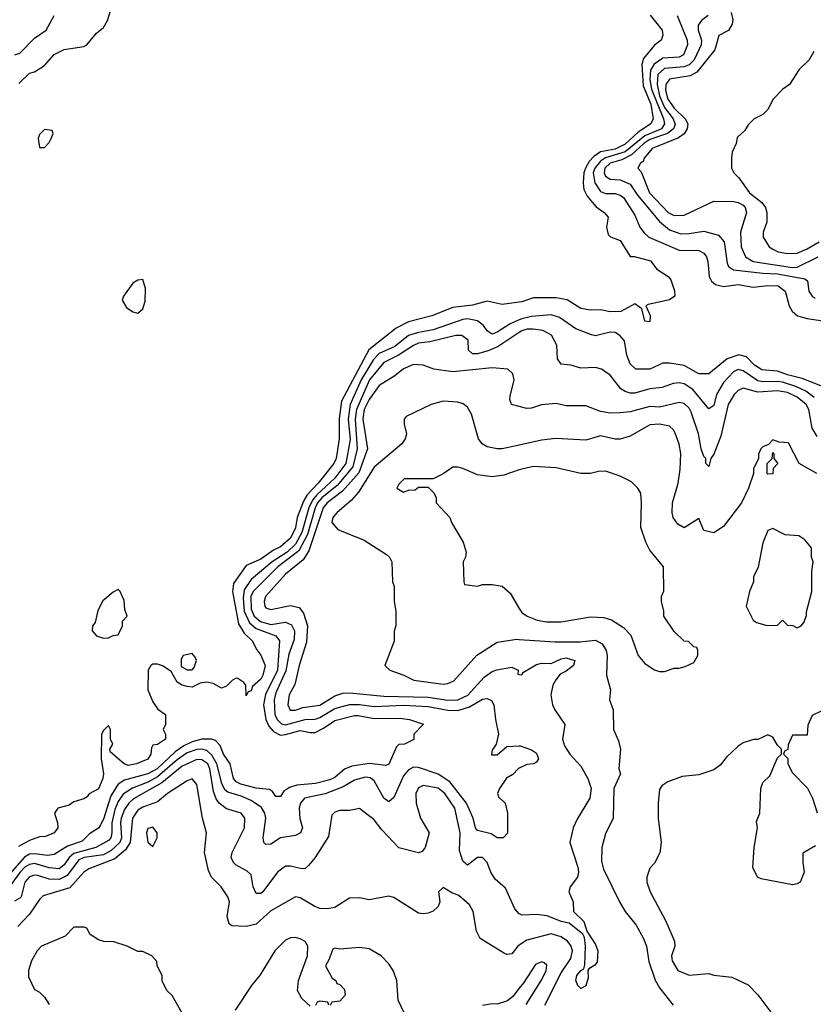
# Model space of a CAD drawing. Header units: inches. Extents: x 2348341 to 2479810, y 460419 to 613669.
# Tile 221 of 256: x 2397969 to 2401195, y 514933 to 518933. Entities that reach past the tile are written whole.
import ezdxf

# ---------------------------------------------------------------- set-up
doc = ezdxf.new("R2010")
doc.units = ezdxf.units.IN
doc.header["$MEASUREMENT"] = 0
doc.layers.add('C3591', color=7, linetype='Continuous')
doc.layers.add('C4501', color=7, linetype='Continuous')

msp = doc.modelspace()

# ---------------------------------------------------------------- linework, layer by layer
at = {"layer": 'C3591', "color": 2}
for points, elevation in [([(2397966, 518674), (2398010, 518714.8), (2398030, 518721), (2398070, 518746), (2398110, 518791), (2398150, 518811), (2398230, 518824), (2398242, 518830), (2398281.5, 518878.5), (2398310, 518901), (2398326, 518930), (2398345.2, 518990)], 66), ([(2397950, 518790.6), (2397970, 518797.3), (2398030, 518858), (2398077.2, 518890), (2398109.2, 518950)], 70), ([(2400000, 517784.7), (2399930, 517776), (2399870, 517789.2), (2399810, 517773.3), (2399730, 517763.6), (2399644.7, 517730), (2399550, 517705.1), (2399500.2, 517679.8), (2399388.2, 517591.8), (2399277.4, 517382.6), (2399267.3, 517312.7), (2399268, 517230), (2399255.3, 517150), (2399246.4, 517130), (2399183.1, 517050), (2399137.4, 517002.6), (2399122.5, 516977.5), (2399096.9, 516910), (2399090, 516869.3), (2399070, 516826.6), (2399030, 516791.6), (2399001.6, 516778.4), (2398950, 516741.3), (2398890, 516715.1), (2398838, 516642), (2398834, 516610), (2398858.9, 516478.9), (2398881.5, 516441.5), (2398914, 516410), (2398933, 516373), (2398950, 516351.3), (2398966.8, 516310), (2398958, 516270), (2398950, 516254), (2398916, 516224), (2398910, 516206), (2398898, 516202), (2398890, 516186), (2398888, 516230), (2398880.4, 516240.4), (2398856.4, 516256.4), (2398850, 516258), (2398834, 516250), (2398810, 516226), (2398790, 516218), (2398756.5, 516236.5), (2398730, 516241.2), (2398702.8, 516237.2), (2398670, 516222), (2398650, 516224), (2398629.3, 516229.3), (2398610, 516242), (2398584.7, 516284.7), (2398550, 516308), (2398530, 516315.3), (2398510, 516315.3), (2398502, 516310), (2398492, 516290), (2398491, 516210), (2398510, 516162), (2398531.6, 516131.6), (2398562, 516110), (2398562, 516070), (2398552, 516050), (2398562, 516030), (2398562, 516010), (2398530, 515988.7), (2398510, 515986), (2398504.7, 515975.3), (2398502.8, 515950), (2398490, 515929.5), (2398444.7, 515910), (2398410, 515903.6), (2398394, 515910), (2398338, 515958), (2398335.3, 515970), (2398348, 515990), (2398338, 516010), (2398338, 516050), (2398330, 516066), (2398310, 516046), (2398302, 516030), (2398301, 515930), (2398310.6, 515870), (2398307.3, 515850), (2398290, 515809), (2398251.6, 515788.4), (2398243.6, 515776.4), (2398230, 515768), (2398190, 515755.3), (2398170, 515742), (2398124.7, 515730), (2398111, 515710), (2398122.8, 515670), (2398124, 515650), (2398110, 515629.3), (2398074.6, 515614.6), (2398050, 515614), (2398010, 515599.3), (2397965.3, 515574.7)], 66), ([(2400000, 517713.1), (2399962.4, 517697.6), (2399910, 517662.9), (2399890, 517656), (2399870, 517669), (2399855.1, 517690), (2399829.7, 517709.7), (2399790, 517717.2), (2399770, 517714.7), (2399650, 517673.1), (2399590, 517662.4), (2399550, 517649.7), (2399494.1, 517605.9), (2399430, 517576.8), (2399407.6, 517552.4), (2399357.8, 517470), (2399312.6, 517370), (2399304.6, 517310), (2399312.8, 517227.1), (2399295.6, 517130), (2399250.1, 517069.9), (2399177.2, 517002.8), (2399159.1, 516980.9), (2399144.8, 516950), (2399116.1, 516850), (2399090, 516802), (2399056.5, 516770), (2398996.1, 516730), (2398910, 516658.9), (2398882.5, 516617.5), (2398877.6, 516582.4), (2398881.9, 516530), (2398903, 516483), (2398930, 516459.3), (2399010.8, 516430), (2399026, 516410), (2399017.1, 516290), (2398968, 516192), (2398960.2, 516150), (2398970.2, 516090.2), (2398982.5, 516062.5), (2399001.1, 516041.1), (2399030, 516027), (2399050, 516028.7), (2399110, 516046), (2399150, 516037.4), (2399170, 516038), (2399204.8, 516055.2), (2399250, 516086.7), (2399330, 516106), (2399345.8, 516105.8), (2399410, 516093.7), (2399515.9, 516095.9), (2399554, 516090), (2399611, 516071), (2399572, 516030), (2399571, 516009), (2399534, 515990), (2399510, 515988), (2399501, 515979), (2399470, 515908.7), (2399457.3, 515902.7), (2399391.7, 515911.7), (2399319.5, 515900.5), (2399290, 515887.8), (2399250, 515854.7), (2399230, 515845.7), (2399171.3, 515830), (2399096.2, 515823.8), (2399066, 515814), (2399042, 515798), (2399030, 515778), (2399010, 515778), (2398997.2, 515797.2), (2398985.2, 515805.2), (2398930, 515811.6), (2398867.9, 515827.9), (2398850, 515837), (2398838.4, 515850), (2398825.1, 515910), (2398797.6, 515950), (2398783.9, 515983.9), (2398764.7, 516004.7), (2398749.7, 516009.7), (2398709.7, 516009.7), (2398670, 515998.8), (2398636.5, 515983.5), (2398601.2, 515958.8), (2398528.7, 515890), (2398490, 515869.8), (2398395.6, 515844.4), (2398370, 515828), (2398340.1, 515779.9), (2398310, 515686), (2398298, 515662), (2398290, 515649.4), (2398253.7, 515626.3), (2398223.8, 515596.2), (2398164.2, 515575.8), (2398110, 515541.6), (2398082, 515538), (2398030, 515544.8), (2398010, 515542.8), (2397989.5, 515530.5), (2397899, 515430)], 70), ([(2400000, 517661.5), (2399914.8, 517605.2), (2399873, 517587), (2399830, 517575.1), (2399810, 517576), (2399793.2, 517590), (2399791.6, 517631.6), (2399766, 517650), (2399742, 517650), (2399636.3, 517623.7), (2399590, 517618.5), (2399570, 517609.7), (2399509.4, 517570.6), (2399450, 517540.5), (2399391.3, 517470), (2399338, 517350), (2399333.6, 517310), (2399341.5, 517190), (2399323.5, 517116.4), (2399259.3, 517040.7), (2399197.5, 516990), (2399180.5, 516970), (2399170.6, 516949.4), (2399138.7, 516841.3), (2399104.7, 516775.3), (2399019, 516710), (2398918.5, 516610), (2398909.3, 516590), (2398910, 516538.8), (2398922.2, 516510), (2398947.7, 516487.7), (2398990, 516476.5), (2399050, 516484.9), (2399074.2, 516474.2), (2399086.7, 516450), (2399084.5, 516415.5), (2399064, 516356), (2399051.7, 516288.3), (2399010, 516198), (2399003.9, 516170), (2399006.9, 516110), (2399015.6, 516090), (2399033, 516073), (2399050, 516068.4), (2399130, 516090.2), (2399170, 516091.5), (2399190, 516098.5), (2399250, 516134.7), (2399310, 516151.3), (2399350, 516151.2), (2399410, 516142.8), (2399530, 516148.4), (2399630, 516143.5), (2399710, 516127.9), (2399750, 516126.5), (2399798.2, 516141.8), (2399850, 516172.2), (2399870, 516175.5), (2399887.7, 516167.7), (2399896.3, 516150), (2399902.8, 516090), (2399916, 516030), (2399906, 515990), (2399890, 515966), (2399886.8, 515946.8), (2399910, 515946), (2399950, 515981), (2400000, 515983.3)], 74), ([(2400000, 517361.8), (2399968.7, 517370), (2399962, 517390), (2399963.1, 517403.1), (2399979, 517470), (2399973.6, 517493.6), (2399952.9, 517512.9), (2399890, 517518), (2399730, 517502.7), (2399652.5, 517512.5), (2399609.4, 517529.4), (2399570, 517532.3), (2399530, 517514.5), (2399493.8, 517486.2), (2399430, 517447.3), (2399390, 517389.6), (2399369.3, 517350), (2399364.1, 517310), (2399383.6, 517190), (2399348.2, 517091.8), (2399281.9, 517018.1), (2399218.9, 516970), (2399202.6, 516950), (2399144.1, 516775.9), (2399121.8, 516738.2), (2399050, 516680.7), (2398968.2, 516590), (2398963, 516570), (2398965.5, 516550), (2398970, 516544), (2398990, 516536.3), (2399070, 516553.4), (2399105.2, 516545.2), (2399122.5, 516522.5), (2399139.1, 516470), (2399135.2, 516404.8), (2399105.3, 516310), (2399087.4, 516232.6), (2399064.9, 516190), (2399059.1, 516150), (2399068.5, 516128.5), (2399090, 516128.5), (2399120.5, 516139.5), (2399190, 516148.9), (2399250, 516185.7), (2399283.5, 516196.5), (2399310, 516198.7), (2399450, 516185.5), (2399630, 516181.2), (2399710, 516168.1), (2399750, 516170.3), (2399790.6, 516189.4), (2399857.5, 516262.5), (2399890, 516284.9), (2399908.5, 516291.6), (2399970, 516303), (2399996, 516290), (2399994, 516274), (2400000, 516273)], 78), ([(2400000, 517204.6), (2399930, 517189.2), (2399910, 517189.2), (2399870, 517197.2), (2399849, 517210), (2399834, 517230), (2399806, 517330), (2399790, 517359), (2399772.3, 517372.3), (2399750, 517379.3), (2399690, 517382.7), (2399642, 517370), (2399539.6, 517320.4), (2399532, 517310), (2399532, 517290), (2399541, 517250), (2399536, 517230), (2399522.8, 517210), (2399410, 517115.1), (2399346.5, 517013.5), (2399318.5, 516981.5), (2399258.8, 516930), (2399242.8, 516910), (2399238, 516890), (2399262, 516862), (2399370, 516818), (2399459.8, 516759.8), (2399472, 516750), (2399482, 516730), (2399484.7, 516650), (2399491.3, 516630), (2399491.3, 516570), (2399498, 516530), (2399498, 516470), (2399491.6, 516448.4), (2399491.1, 516408.9), (2399454, 516310), (2399474, 516290), (2399530.7, 516270.7), (2399572, 516250), (2399690, 516233.4), (2399710, 516236.3), (2399733.4, 516246.6), (2399828.1, 516351.9), (2399910, 516404.9), (2399990, 516416.4), (2400000, 516415.7)], 82), ([(2400000, 517104), (2399937.2, 517082.8), (2399890, 517076.3), (2399830, 517084.5), (2399770, 517109.2), (2399750, 517115.3), (2399730, 517115.3), (2399690, 517088), (2399650, 517068), (2399532.7, 517067.3), (2399510, 517046), (2399502, 517030), (2399530, 517014), (2399550, 517022), (2399576.4, 517023.6), (2399590, 517034), (2399630, 517034), (2399654, 517010), (2399662, 516990), (2399662, 516970), (2399718, 516910), (2399724.7, 516890), (2399771.3, 516810), (2399784.7, 516770), (2399782, 516750), (2399772, 516730), (2399774, 516650), (2399778, 516638), (2399830, 516632), (2399850, 516638), (2399890, 516638), (2399930, 516632), (2399963.6, 516603.6), (2400000, 516541.7)], 86), ([(2400000, 515892.5), (2399994.8, 515890), (2399973.4, 515866.6), (2399948.6, 515851.4), (2399919.1, 515810), (2399911, 515790), (2399916, 515776), (2399942, 515750), (2399952, 515710), (2399951.6, 515628.4), (2399934, 515610), (2399910, 515609), (2399886, 515626), (2399830, 515639.3), (2399822, 515650), (2399812.3, 515690), (2399785.4, 515750), (2399717.2, 515837.2), (2399670, 515868.4), (2399590, 515895.6), (2399570, 515896.2), (2399550, 515885.1), (2399530, 515862), (2399490, 515774), (2399470, 515755.3), (2399449.4, 515770), (2399410, 515840.9), (2399393.3, 515853.3), (2399375.6, 515855.6), (2399330, 515844.2), (2399283.6, 515816.4), (2399211.2, 515788.8), (2399127.3, 515770), (2399110.4, 515750), (2399104.9, 515730), (2399108.5, 515688.5), (2399118.8, 515650), (2399111.3, 515630), (2399090, 515619), (2399030, 515609.2), (2398990, 515584), (2398970, 515582), (2398962, 515590), (2398959.3, 515610), (2398969.7, 515690), (2398965.4, 515710), (2398952.5, 515732.5), (2398910, 515761.7), (2398870, 515779.1), (2398815.1, 515795), (2398803.9, 515803.9), (2398790.7, 515830.7), (2398770.5, 515910.5), (2398750, 515945.4), (2398730, 515963.9), (2398710, 515969.8), (2398690, 515968.9), (2398650, 515954.4), (2398610, 515927), (2398530, 515857), (2398490, 515835.7), (2398428.6, 515811.4), (2398390, 515786.6), (2398370, 515757.6), (2398355.6, 515724.4), (2398343.5, 515670), (2398344.7, 515630), (2398339.6, 515610), (2398330, 515598.9), (2398279.1, 515570), (2398190, 515546.2), (2398170.2, 515530), (2398150, 515499.7), (2398130, 515484.2), (2398090, 515487.7), (2398030, 515505.6), (2398010, 515501.8), (2397990, 515489.8), (2397970, 515468.5), (2397920.4, 515399.6)], 74), ([(2400000, 515300.5), (2399981.5, 515321.5), (2399944.5, 515404.5), (2399902, 515442), (2399884.5, 515470), (2399870, 515508.7), (2399850, 515529), (2399830, 515529), (2399790, 515499), (2399770, 515515.3), (2399757.6, 515557.6), (2399759.7, 515630), (2399738, 515730), (2399698, 515790), (2399670, 515811.3), (2399610, 515822), (2399590, 515812.7), (2399579.1, 515790), (2399580.5, 515750), (2399598, 515690), (2399634, 515630), (2399618, 515570), (2399605.4, 515554.6), (2399590, 515549.2), (2399510, 515568.7), (2399441.7, 515641.7), (2399410, 515682.7), (2399350, 515729), (2399310, 515721.2), (2399270, 515721.2), (2399250, 515714), (2399238.8, 515701.2), (2399224.4, 515615.6), (2399170.3, 515529.6), (2399143.4, 515496.6), (2399130, 515485.2), (2399116.3, 515483.7), (2399070, 515494.5), (2399050, 515494.5), (2399018, 515470), (2398957.3, 515390), (2398950, 515383.7), (2398930, 515384), (2398918, 515410), (2398910, 515459), (2398894.5, 515474.5), (2398850, 515498), (2398838, 515510), (2398829.6, 515530), (2398833.6, 515550), (2398882.7, 515650), (2398884, 515690), (2398869.3, 515709.3), (2398810, 515727.3), (2398780.5, 515750), (2398768, 515767.9), (2398757.5, 515797.5), (2398742.8, 515890), (2398733.8, 515910), (2398710, 515925.7), (2398690, 515927.1), (2398630, 515900.4), (2398547.7, 515832.3), (2398432.6, 515767.4), (2398413.1, 515750), (2398395.8, 515724.2), (2398382.6, 515690), (2398379.2, 515670), (2398383.5, 515610), (2398376.5, 515590), (2398341.9, 515558.1), (2398310, 515540.7), (2398231, 515530), (2398210, 515519.8), (2398163, 515457), (2398130, 515439.8), (2398090, 515442.2), (2398042.9, 515457.1), (2398030, 515458.3), (2398010, 515451.2), (2397990.4, 515430), (2397975.5, 515370), (2397970, 515364.5), (2397947.8, 515352.2)], 78), ([(2400000, 515174), (2399994, 515170), (2399970, 515139), (2399950, 515136), (2399940.1, 515140.1), (2399841.2, 515201.2), (2399826, 515230), (2399812.7, 515310), (2399797, 515337), (2399754.8, 515374.8), (2399725.6, 515385.6), (2399690, 515408), (2399672, 515390), (2399677.3, 515350), (2399670.7, 515330), (2399650, 515312), (2399630, 515304.2), (2399610, 515300.5), (2399590, 515303.6), (2399490, 515366.6), (2399470, 515372.7), (2399390, 515357.2), (2399350, 515365.2), (2399310, 515364), (2399250, 515326), (2399219.3, 515320.7), (2399190, 515322.9), (2399168.7, 515330), (2399110, 515366), (2399090, 515369.2), (2398990, 515312.7), (2398930, 515259.5), (2398890, 515249.6), (2398832, 515252), (2398820.7, 515260.7), (2398812.3, 515290), (2398822.7, 515350), (2398816, 515370), (2398789, 515410), (2398748.7, 515450), (2398736.5, 515476.5), (2398720.9, 515550), (2398729.3, 515630), (2398712.7, 515690), (2398690, 515826), (2398670, 515848.7), (2398650, 515841.2), (2398570.8, 515790), (2398530, 515756.2), (2398470, 515734), (2398450, 515721.6), (2398427.9, 515690), (2398418.5, 515590), (2398399, 515561.1), (2398356.1, 515523.9), (2398250, 515483.6), (2398230, 515469.6), (2398173.3, 515406.7), (2398065.5, 515374.5), (2398050, 515359.3), (2398010, 515299), (2397962, 515250)], 82), ([(2398630, 514898), (2398588.9, 514968.9), (2398568, 514990), (2398548.9, 515028.9), (2398548, 515050), (2398528, 515090), (2398527.3, 515107.3), (2398506, 515130), (2398470, 515148), (2398450, 515148), (2398406, 515170), (2398352.7, 515187.3), (2398311.6, 515188.4), (2398290, 515195.3), (2398256.4, 515216.4), (2398242, 515242), (2398230, 515246), (2398190, 515246), (2398154, 515210), (2398058, 515170), (2398041, 515150), (2398018, 515110), (2398004.7, 515070), (2398005.4, 515045.4), (2398030, 514994), (2398050, 514982), (2398070, 514962), (2398090, 514932)], 86), ([(2399150, 514926), (2399116.4, 514956.4), (2399098, 514990), (2399102, 515030), (2399139, 515130), (2399141.2, 515170), (2399130, 515188.7), (2399110, 515199), (2399090, 515205.2), (2399070, 515204), (2399050, 515194), (2399006, 515150), (2398947.1, 515052.9), (2398911.3, 515010), (2398844.7, 514910)], 86), ([(2399546, 514870), (2399508, 514950), (2399502, 515030), (2399488, 515070), (2399470, 515098), (2399438, 515130), (2399390, 515159.3), (2399350, 515164.5), (2399270, 515157.2), (2399250, 515162), (2399242.8, 515157.2), (2399226.4, 515113.6), (2399212, 515090), (2399239.6, 515039.6), (2399254, 515030), (2399258, 515018), (2399270, 515014), (2399290, 514994), (2399292, 514970), (2399270, 514946), (2399238, 514942), (2399231.6, 514928.4)], 86), ([(2400000, 514998.3), (2399974.4, 514965.6), (2399952.5, 514947.5), (2399910, 514934), (2399890, 514935.3), (2399850, 514928)], 86), ([(2399226, 514930), (2399222, 514942), (2399190, 514946), (2399178, 514942), (2399171.6, 514928.4)], 86)]:
    msp.add_lwpolyline(points, dxfattribs=dict(at, elevation=elevation))
for points, elevation in [([(2398070, 518486), (2398050, 518466), (2398044.7, 518450), (2398050, 518414), (2398070, 518414), (2398090, 518434), (2398098, 518450), (2398106, 518470), (2398102, 518482)], 66), ([(2398470, 517878), (2398450, 517875.3), (2398430, 517862), (2398390.8, 517810), (2398386.4, 517793.6), (2398403.8, 517763.8), (2398430, 517746), (2398450, 517741), (2398470, 517758), (2398479.6, 517790), (2398480.9, 517840.9)], 66), ([(2398370, 516618), (2398350, 516608), (2398308.1, 516571.9), (2398287.5, 516532.5), (2398276.3, 516483.7), (2398266, 516470), (2398264.7, 516450), (2398282, 516430), (2398310, 516421), (2398330, 516422), (2398350, 516432), (2398370, 516434), (2398388, 516470), (2398388, 516490), (2398406, 516510), (2398396.4, 516536.4), (2398394, 516574), (2398378, 516610)], 66), ([(2398670, 516358), (2398634, 516350), (2398625.4, 516334.6), (2398626, 516306), (2398650, 516292), (2398670, 516292), (2398679, 516301), (2398688.7, 516330), (2398683.1, 516343.1)], 66), ([(2398510, 515652.7), (2398490, 515648), (2398484.9, 515630), (2398490, 515592), (2398510, 515574), (2398528.7, 515610), (2398528.7, 515630)], 86)]:
    msp.add_lwpolyline(points, close=True, dxfattribs=dict(at, elevation=elevation))
at = {"layer": 'C4501', "color": 2}
for points, elevation in [([(2400861.7, 518961.7), (2400868.3, 518931.7), (2400864.9, 518915.1), (2400850, 518889), (2400811.1, 518868.9), (2400794.8, 518810), (2400721.1, 518718.9), (2400694.8, 518705.2), (2400610, 518691.1), (2400596, 518670), (2400594, 518646), (2400603.2, 518610), (2400630, 518573.7), (2400674, 518530), (2400684.6, 518510), (2400682.6, 518490), (2400670.3, 518469.7), (2400647.3, 518452.7), (2400540.7, 518410), (2400507.3, 518370), (2400502.8, 518357.2), (2400492, 518350), (2400482, 518330), (2400494.8, 518314.8), (2400528.7, 518230), (2400604.4, 518150), (2400630, 518137.6), (2400670, 518138.4), (2400790, 518196), (2400870, 518194.6), (2400890, 518190.3), (2400910, 518178.7), (2400917.4, 518170), (2400923.1, 518150), (2400898.7, 518070), (2400902.4, 518010), (2400919.1, 517970), (2400950.8, 517950), (2401110, 517926.4), (2401130, 517928.1), (2401215.1, 517970)], 78), ([(2400531.5, 518951.5), (2400580.7, 518890), (2400582.8, 518870), (2400576, 518850), (2400550, 518829.4), (2400505.2, 518774.7), (2400497.7, 518750), (2400504, 518664), (2400534.6, 518590), (2400544.2, 518530), (2400535.3, 518510), (2400483.7, 518476.3), (2400430, 518426.5), (2400390, 518407.1), (2400330, 518395.6), (2400303.5, 518376.5), (2400283.8, 518356.2), (2400268.9, 518330), (2400262, 518310), (2400259.5, 518270), (2400262.6, 518242.6), (2400276, 518216), (2400312.2, 518172.2), (2400344.7, 518150), (2400361, 518130), (2400354.8, 518090), (2400360.7, 518060.7), (2400370.9, 518050.9), (2400410, 518036), (2400451.1, 517971.1), (2400468.9, 517971.1), (2400533.2, 517953.2), (2400559.6, 517919.6), (2400604.7, 517890), (2400616, 517876), (2400631.1, 517831.1), (2400632, 517810), (2400610, 517795.3), (2400523.6, 517776.4), (2400514, 517770), (2400531.6, 517731.6), (2400530, 517706), (2400510, 517708), (2400498, 517758), (2400470, 517778), (2400413, 517747), (2400370, 517746.6), (2400330, 517754), (2400290, 517752.7), (2400250, 517759.5), (2400194.5, 517794.5), (2400150, 517802.9), (2400057.3, 517802.7), (2400010, 517786), (2400000, 517784.7)], 66), ([(2400641.6, 518950), (2400682, 518850), (2400683.7, 518830), (2400667.7, 518790), (2400650, 518780.5), (2400583.5, 518776.5), (2400548.1, 518751.9), (2400532.9, 518727.1), (2400530.8, 518690), (2400537.4, 518650), (2400586.4, 518530), (2400590.2, 518510), (2400578, 518490), (2400510, 518460.5), (2400430, 518396.1), (2400350, 518371.9), (2400330, 518358), (2400306.5, 518330), (2400300.2, 518310), (2400306.9, 518270), (2400330, 518235.3), (2400350, 518227), (2400390, 518226.7), (2400410, 518220.4), (2400423, 518210), (2400470, 518138.8), (2400490.5, 518090), (2400507.1, 518067.1), (2400526.8, 518050), (2400650, 517996.4), (2400730, 517994.9), (2400750, 517984), (2400760.5, 517970), (2400766.7, 517950), (2400772.2, 517890), (2400781.6, 517870), (2400797.4, 517857.4), (2400830, 517848.5), (2400890, 517857), (2400950, 517846.8), (2401010, 517853.4), (2401051.5, 517851.6), (2401080.7, 517830), (2401096.3, 517770), (2401108.5, 517748.5), (2401130.4, 517730.4), (2401170, 517719.1), (2401234, 517710)], 70), ([(2400767.7, 518950), (2400740.5, 518930), (2400726.7, 518910), (2400727.2, 518890), (2400740.9, 518850), (2400739.6, 518830), (2400710.1, 518769.9), (2400690, 518748.7), (2400670, 518740.7), (2400590, 518735), (2400563.2, 518710), (2400559.8, 518670), (2400570, 518623.7), (2400590, 518576.5), (2400625.2, 518530), (2400632.9, 518507.1), (2400626.9, 518490), (2400601.7, 518470), (2400530, 518445.4), (2400506.7, 518430), (2400456.4, 518383.6), (2400416.5, 518363.5), (2400370, 518349.7), (2400347.9, 518330), (2400344.6, 518310), (2400350, 518297.3), (2400370, 518284.9), (2400410, 518282.6), (2400450, 518264.2), (2400480.3, 518220.3), (2400570, 518112.4), (2400610, 518079.5), (2400656.6, 518063.4), (2400690, 518063.7), (2400750, 518073.4), (2400810, 518057.3), (2400832, 518030), (2400844.2, 517944.2), (2400850.6, 517930), (2400870, 517916.4), (2400990, 517902.6), (2401050, 517900.2), (2401159.9, 517879.9), (2401172, 517872), (2401177.1, 517830), (2401190.3, 517810.3), (2401202.2, 517802.2)], 74), ([(2401196.9, 518803.1), (2401178, 518770), (2401138, 518730), (2401098, 518670), (2401071.3, 518650), (2401032, 518610), (2401010, 518568), (2400990, 518548), (2400954, 518530), (2400930, 518506), (2400916.9, 518483.1), (2400885.4, 518454.6), (2400882, 518430), (2400865.4, 518394.6), (2400862, 518370), (2400862, 518330), (2400872, 518310), (2400892, 518290), (2400936, 518230), (2400986, 518190), (2401001, 518170), (2401006, 518150), (2401006, 518110), (2400991.3, 518070), (2400991, 518050), (2401016, 518010), (2401030, 518000.7), (2401052, 517990), (2401090, 517982.4), (2401130, 517984.9), (2401170, 518001.3), (2401219.3, 518030)], 82), ([(2401226, 517446), (2401150, 517475.8), (2401090, 517489.8), (2401050, 517505.7), (2400986, 517510), (2400955.6, 517530), (2400923.1, 517563.1), (2400891.7, 517571.7), (2400844.2, 517555.8), (2400770, 517494), (2400730, 517494), (2400670, 517527.8), (2400610, 517537.6), (2400582.8, 517537.2), (2400530, 517512.7), (2400473.2, 517513.2), (2400450, 517535.3), (2400437, 517570), (2400427.9, 517627.9), (2400409.3, 517650), (2400390, 517661.6), (2400370, 517663.6), (2400310, 517649.2), (2400292.9, 517652.9), (2400230, 517677.2), (2400163.5, 517723.5), (2400130, 517734.3), (2400050, 517727.4), (2400010, 517717.2), (2400000, 517713.1)], 70), ([(2401198.4, 517398.4), (2401164, 517424), (2401123.4, 517443.4), (2401070, 517460.2), (2401050, 517463.7), (2400990, 517461.8), (2400970, 517466.4), (2400910, 517506.6), (2400890, 517511.2), (2400870, 517502.9), (2400830, 517459.5), (2400802, 517410), (2400790, 517366), (2400770, 517352.7), (2400705.1, 517430), (2400670, 517453.3), (2400650, 517457.6), (2400625.5, 517454.5), (2400581.1, 517438.9), (2400530, 517433.3), (2400470, 517415.6), (2400450, 517416.2), (2400430, 517422), (2400413.1, 517433.1), (2400370, 517489.3), (2400333.8, 517513.8), (2400310, 517519.3), (2400250, 517517.2), (2400209.5, 517529.5), (2400170, 517534), (2400155.1, 517555.1), (2400152, 517610), (2400131.3, 517651.3), (2400095.3, 517670), (2400056.2, 517676.2), (2400030, 517675.1), (2400010, 517668.2), (2400000, 517661.5)], 74), ([(2401210, 517239.5), (2401190, 517273.2), (2401176.4, 517350), (2401166.6, 517370), (2401130, 517399.8), (2401090, 517418.7), (2401050, 517425.7), (2400970, 517419.1), (2400910, 517435.6), (2400890, 517426.6), (2400873.4, 517410), (2400848.7, 517370), (2400819, 517241), (2400790, 517168), (2400778, 517150), (2400770, 517118), (2400758, 517130), (2400758, 517150), (2400750, 517158), (2400739.6, 517190), (2400728, 517250), (2400698.2, 517338.2), (2400690, 517355.1), (2400670, 517374), (2400650, 517378.4), (2400570, 517358.9), (2400530, 517361.3), (2400450, 517340.5), (2400410, 517335.6), (2400370, 517335.1), (2400330, 517340.9), (2400270, 517364), (2400190, 517364), (2400150, 517374), (2400090, 517368.7), (2400050, 517355.3), (2400030, 517354), (2400000, 517361.8)], 78), ([(2401208.7, 517090), (2401138, 517130), (2401094, 517214), (2401056.4, 517216.4), (2401030, 517226), (2401012.7, 517207.3), (2400990, 517198), (2400982, 517190), (2400972.7, 517167.3), (2400971.6, 517148.4), (2400952, 517110), (2400952, 517090), (2400931.3, 517030), (2400902.8, 516970), (2400830, 516874), (2400790, 516849), (2400750, 516858), (2400730, 516906), (2400670, 516869.2), (2400644.1, 516884.1), (2400625.2, 516910), (2400621.2, 516930), (2400622.7, 516970), (2400646, 517050), (2400654.2, 517105.8), (2400657, 517170), (2400650, 517208), (2400633.8, 517253.8), (2400626.8, 517266.8), (2400610, 517281.2), (2400570, 517289.4), (2400530, 517286.6), (2400450, 517241.2), (2400410, 517229.2), (2400390, 517229.2), (2400330, 517242.7), (2400270, 517224.5), (2400148.3, 517231.7), (2400090, 517224.5), (2400000, 517204.6)], 82), ([(2400000, 516541.7), (2400010, 516524.7), (2400032, 516510), (2400073.2, 516493.2), (2400110, 516486.7), (2400170, 516486.7), (2400290, 516506.7), (2400344.1, 516504.1), (2400374.6, 516494.6), (2400424.1, 516464.1), (2400452.7, 516432.7), (2400482.8, 516350), (2400510, 516318), (2400550, 516291.3), (2400570, 516284.7), (2400590, 516284.7), (2400630, 516298), (2400650, 516298), (2400674.6, 516305.4), (2400710, 516322), (2400726, 516350), (2400726, 516370), (2400722, 516382), (2400710, 516386), (2400687.3, 516407.3), (2400670, 516408), (2400630, 516448), (2400588, 516510), (2400588, 516530), (2400578, 516570), (2400578, 516590), (2400587.3, 516612.7), (2400586, 516710), (2400530, 516778), (2400514, 516810), (2400494, 516870), (2400497.2, 516970), (2400494, 517010), (2400482, 517030), (2400455.5, 517055.5), (2400410, 517079), (2400350, 517099), (2400322, 517098), (2400290, 517089), (2400250, 517089), (2400150, 517112.7), (2400057.5, 517117.5), (2400010, 517107.3), (2400000, 517104)], 86), ([(2400000, 516415.7), (2400145.5, 516405.5), (2400245.8, 516405.8), (2400310, 516412.7), (2400337.2, 516397.2), (2400353, 516370), (2400357.1, 516350), (2400354, 516270), (2400371, 516210), (2400367.3, 516170), (2400381, 516130), (2400382.8, 516050), (2400403.5, 516003.5), (2400410.7, 515970), (2400404.7, 515890), (2400411, 515869), (2400384.7, 515810), (2400382, 515690), (2400350, 515626), (2400336, 515570), (2400334.4, 515514.4), (2400342.5, 515482.5), (2400407.3, 515350), (2400430.8, 515310), (2400475.1, 515255.1), (2400503.9, 515203.9), (2400516.4, 515170), (2400526.7, 515106.7), (2400551.7, 515031.7), (2400570, 515000.7), (2400624.9, 514930)], 82), ([(2400000, 516273), (2400010, 516271.3), (2400017.5, 516282.5), (2400070, 516314), (2400090, 516318.7), (2400130, 516318), (2400170, 516336.4), (2400190, 516340.4), (2400226, 516330), (2400221, 516310), (2400190, 516286), (2400165.8, 516274.2), (2400148.3, 516251.7), (2400136, 516230), (2400127.7, 516190), (2400134.8, 516150), (2400144, 516130), (2400184.7, 516070), (2400176, 516010), (2400183.5, 515983.5), (2400206, 515950), (2400250, 515901), (2400278, 515850), (2400292.2, 515810), (2400287.3, 515770), (2400234.7, 515685.3), (2400218.4, 515650), (2400206, 515590), (2400238, 515490), (2400240.3, 515470), (2400237.1, 515450), (2400207.3, 515410), (2400201, 515390), (2400218.8, 515350), (2400221, 515310), (2400262.8, 515270), (2400274.8, 515230), (2400310, 515176), (2400319.3, 515150), (2400315.9, 515104.1), (2400307.1, 515092.9), (2400282, 515078), (2400278, 515070), (2400279.8, 515040.2), (2400270, 515008), (2400250, 514998), (2400238, 515010), (2400229.4, 515030), (2400234, 515050), (2400250, 515071), (2400262, 515078), (2400266.3, 515093.7), (2400269.7, 515170), (2400264.8, 515204.8), (2400258, 515218), (2400203.3, 515263.3), (2400169.8, 515269.7), (2400113.1, 515293.1), (2400070, 515298), (2400010, 515295.3), (2400000.2, 515300.2), (2400000, 515300.5)], 78), ([(2401230, 516126), (2401190, 516106), (2401172.7, 516067.3), (2401170, 516026), (2401110, 516026), (2401092.7, 515987.3), (2401091.6, 515968.4), (2401078, 515962), (2401074, 515950), (2401091.6, 515931.6), (2401092, 515910), (2401110, 515874), (2401171.6, 515811.6), (2401192, 515770), (2401211.1, 515711.1)], 86), ([(2401203.6, 515576.4), (2401152.7, 515547.3), (2401152, 515510), (2401158, 515470), (2401142, 515430), (2401130, 515422), (2401110, 515418), (2400983.1, 515443.1), (2400968, 515450), (2400949.1, 515489.1), (2400954, 515570), (2400968.7, 515650), (2400964.7, 515675.3), (2400978, 515710), (2400982, 515810), (2400990, 515834), (2401018, 515862), (2401050, 515934), (2401066, 515950), (2401066, 515970), (2401050, 515986), (2401030, 516018), (2401010, 516028), (2400970, 516008.7), (2400951.6, 516008.4), (2400910, 515995.3), (2400890, 515982), (2400842.5, 515937.5), (2400815.9, 515904.1), (2400790, 515885.2), (2400730, 515866), (2400661.4, 515858.6), (2400603.5, 515836.5), (2400579.8, 515820.2), (2400570, 515806), (2400564, 515750), (2400564.9, 515690), (2400576, 515590), (2400570.9, 515549.1), (2400550, 515506), (2400530, 515486), (2400518, 515450), (2400518, 515430), (2400531.3, 515390), (2400594.4, 515274.4), (2400631.3, 515190), (2400632, 515170), (2400618, 515130), (2400621, 515110), (2400644.7, 515070), (2400690, 515052), (2400770, 515058), (2400791.1, 515051.1), (2400863.6, 515043.6), (2400930, 515012), (2400970, 514972), (2401030.5, 514890.5)], 86), ([(2400000, 515983.3), (2400003.5, 515983.5), (2400050, 515967.3), (2400070, 515953.4), (2400078, 515930), (2400070, 515917.2), (2400058, 515910), (2400030, 515907), (2400000, 515892.5)], 74), ([(2400103.6, 514930), (2400170, 515060.5), (2400210, 515119.1), (2400216.4, 515150), (2400210, 515172.3), (2400196.2, 515190), (2400170, 515207.6), (2400130, 515219.7), (2400030, 515194), (2400000, 515174)], 82), ([(2400027.9, 514932.1), (2400090, 515031), (2400109.2, 515070), (2400112, 515092), (2400101.2, 515101.2), (2400090, 515105.2), (2400065.3, 515094.7), (2400018.3, 515021.7), (2400000, 514998.3)], 86)]:
    msp.add_lwpolyline(points, dxfattribs=dict(at, elevation=elevation))
for points, elevation in [([(2401010, 517086), (2401008, 517090), (2401008, 517130), (2401028, 517150), (2401030, 517174), (2401034, 517170), (2401034, 517150), (2401051.3, 517130), (2401032, 517110), (2401030, 517088.7)], 82), ([(2401030, 516866), (2401010, 516858), (2400990, 516808), (2400970.8, 516709.2), (2400951.3, 516670), (2400951.3, 516650), (2400936, 516610), (2400922, 516550), (2400950, 516494), (2400963.6, 516483.6), (2401008, 516472), (2401050, 516474), (2401070, 516494), (2401090, 516474), (2401111.6, 516471.6), (2401130, 516462), (2401146, 516470), (2401156.4, 516483.6), (2401167.3, 516512.7), (2401167.3, 516527.3), (2401189, 516610), (2401189, 516691), (2401194, 516730), (2401188, 516750), (2401187.3, 516787.3), (2401160.4, 516820.4), (2401136.4, 516836.4), (2401080.4, 516840.4)], 86)]:
    msp.add_lwpolyline(points, close=True, dxfattribs=dict(at, elevation=elevation))

doc.saveas('drawing.dxf')
